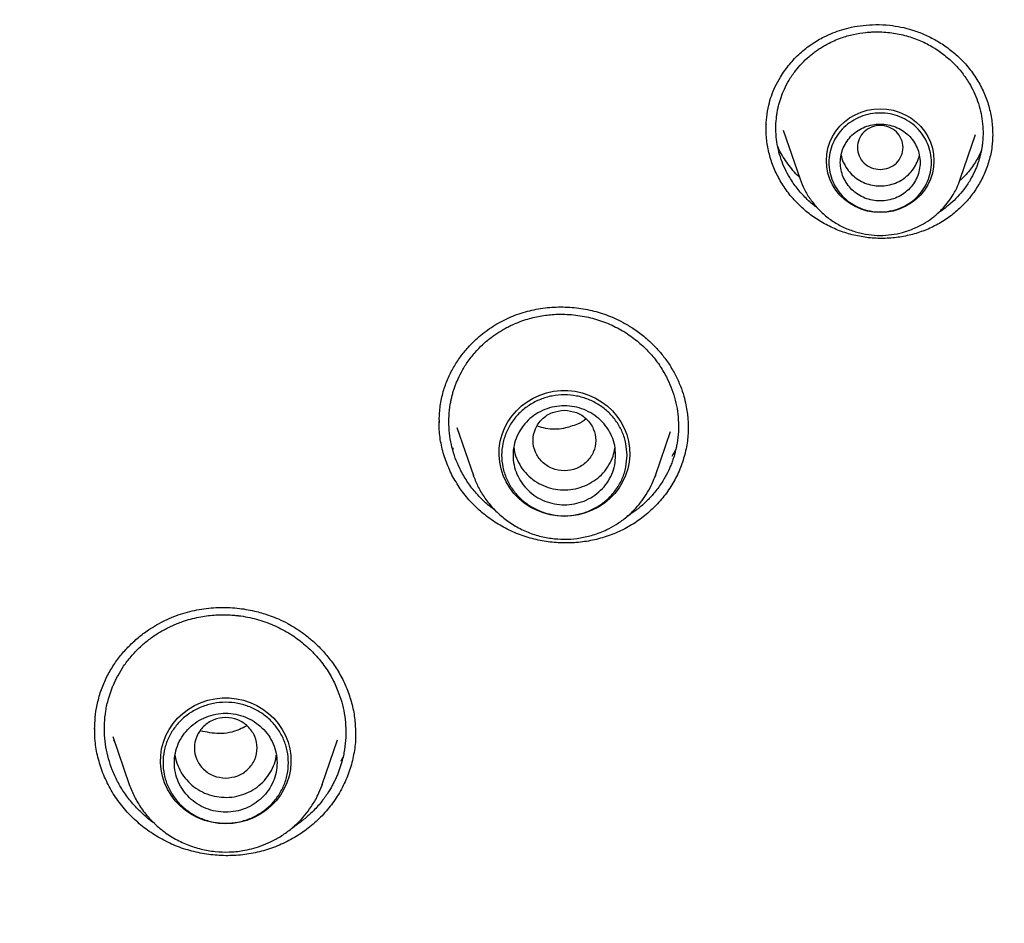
# Model space of a CAD drawing. Header units: millimetres. Extents: x 8 to 1918, y 12 to 2737.
# Tile 94 of 113: x 953 to 971, y 2337 to 2353. Entities that reach past the tile are written whole.
import ezdxf

# ---------------------------------------------------------------- set-up
doc = ezdxf.new("R2010")
doc.units = ezdxf.units.MM

msp = doc.modelspace()

# ---------------------------------------------------------------- linework, layer by layer
at = {"color": 7, "linetype": 'Continuous', "lineweight": 30}
for p, q in [((966.649, 2350.935), (966.946, 2350.073)), ((969.756, 2350.073), (970.026, 2350.855)), ((969.756, 2350.073), (969.744, 2350.039)), ((969.75, 2350.057), (969.756, 2350.073)), ((960.618, 2345.804), (960.617, 2345.852)), ((960.923, 2345.722), (961.214, 2344.879)), ((964.407, 2344.879), (964.673, 2345.649)), ((960.868, 2345.342), (960.858, 2345.361)), ((961.218, 2344.865), (961.214, 2344.879)), ((961.214, 2344.878), (961.219, 2344.865)), ((964.395, 2344.85), (964.407, 2344.878)), ((964.407, 2344.879), (964.397, 2344.85)), ((954.574, 2340.417), (954.573, 2340.443)), ((954.886, 2340.303), (955.176, 2339.461)), ((954.917, 2340.214), (954.907, 2340.235)), ((958.562, 2339.461), (958.831, 2340.242)), ((958.924, 2339.938), (958.891, 2339.865)), ((958.553, 2339.438), (958.562, 2339.461)), ((958.562, 2339.461), (958.554, 2339.438))]:
    msp.add_line(p, q, dxfattribs=at)
at = {"color": 7, "linetype": 'Continuous', "lineweight": 30, "flags": 128}
for points in [[(968.351, 2349.49), (968.238, 2349.497), (968.125, 2349.516), (968.017, 2349.549), (967.913, 2349.594), (967.815, 2349.651), (967.726, 2349.719), (967.645, 2349.796), (967.575, 2349.883), (967.516, 2349.977), (967.469, 2350.077), (967.435, 2350.182), (967.414, 2350.29), (967.408, 2350.399), (967.414, 2350.509), (967.435, 2350.617), (967.469, 2350.722), (967.516, 2350.822), (967.575, 2350.916), (967.645, 2351.002), (967.726, 2351.08), (967.815, 2351.148), (967.913, 2351.205), (968.017, 2351.25), (968.125, 2351.282), (968.238, 2351.302), (968.351, 2351.309), (968.465, 2351.302), (968.577, 2351.282), (968.686, 2351.25), (968.79, 2351.205), (968.887, 2351.148), (968.977, 2351.08), (969.058, 2351.002), (969.128, 2350.916), (969.187, 2350.822), (969.234, 2350.722), (969.268, 2350.617), (969.288, 2350.509), (969.295, 2350.399), (969.288, 2350.29), (969.268, 2350.182), (969.234, 2350.077), (969.187, 2349.977), (969.128, 2349.883), (969.058, 2349.796), (968.977, 2349.719), (968.887, 2349.651), (968.79, 2349.594), (968.686, 2349.549), (968.577, 2349.516), (968.465, 2349.497), (968.351, 2349.49)], [(962.81, 2344.162), (962.684, 2344.169), (962.56, 2344.189), (962.438, 2344.222), (962.321, 2344.268), (962.21, 2344.326), (962.107, 2344.395), (962.012, 2344.475), (961.926, 2344.564), (961.851, 2344.662), (961.788, 2344.768), (961.738, 2344.879), (961.7, 2344.995), (961.676, 2345.114), (961.665, 2345.236), (961.669, 2345.357), (961.686, 2345.478), (961.717, 2345.596), (961.761, 2345.709), (961.818, 2345.818), (961.887, 2345.92), (961.968, 2346.014), (962.058, 2346.098), (962.158, 2346.173), (962.265, 2346.237), (962.379, 2346.289), (962.499, 2346.328), (962.622, 2346.355), (962.747, 2346.368), (962.873, 2346.368), (962.999, 2346.355), (963.122, 2346.328), (963.241, 2346.289), (963.356, 2346.237), (963.463, 2346.173), (963.563, 2346.098), (963.653, 2346.014), (963.733, 2345.92), (963.802, 2345.818), (963.859, 2345.709), (963.904, 2345.596), (963.935, 2345.478), (963.952, 2345.357), (963.956, 2345.236), (963.945, 2345.114), (963.921, 2344.995), (963.883, 2344.879), (963.833, 2344.768), (963.769, 2344.662), (963.695, 2344.564), (963.609, 2344.475), (963.514, 2344.395), (963.41, 2344.326), (963.299, 2344.268), (963.182, 2344.222), (963.061, 2344.189), (962.936, 2344.169), (962.81, 2344.162)], [(956.869, 2338.771), (956.743, 2338.778), (956.619, 2338.798), (956.497, 2338.831), (956.38, 2338.877), (956.269, 2338.935), (956.166, 2339.004), (956.07, 2339.084), (955.985, 2339.174), (955.91, 2339.272), (955.847, 2339.377), (955.796, 2339.488), (955.759, 2339.604), (955.734, 2339.724), (955.724, 2339.845), (955.728, 2339.966), (955.745, 2340.087), (955.776, 2340.205), (955.82, 2340.319), (955.877, 2340.427), (955.946, 2340.529), (956.026, 2340.623), (956.117, 2340.708), (956.216, 2340.782), (956.324, 2340.846), (956.438, 2340.898), (956.557, 2340.938), (956.681, 2340.964), (956.806, 2340.978), (956.932, 2340.978), (957.058, 2340.964), (957.181, 2340.938), (957.3, 2340.898), (957.414, 2340.846), (957.522, 2340.782), (957.622, 2340.708), (957.712, 2340.623), (957.792, 2340.529), (957.861, 2340.427), (957.918, 2340.319), (957.963, 2340.205), (957.994, 2340.087), (958.011, 2339.966), (958.014, 2339.845), (958.004, 2339.724), (957.98, 2339.604), (957.942, 2339.488), (957.891, 2339.377), (957.828, 2339.272), (957.753, 2339.174), (957.668, 2339.084), (957.573, 2339.004), (957.469, 2338.935), (957.358, 2338.877), (957.241, 2338.831), (957.12, 2338.798), (956.995, 2338.778), (956.869, 2338.771)]]:
    msp.add_lwpolyline(points, dxfattribs=at)
at = {"color": 7, "linetype": 'Continuous', "lineweight": 30}
msp.add_arc((968.269, 2350.529), 1.399, 199.1685, 207.5956, dxfattribs=at)
for points, knots in [([(987.826, 2339.661), (987.821, 2339.727), (987.811, 2339.874), (987.794, 2340.117), (987.771, 2340.407), (987.742, 2340.745), (987.707, 2341.127), (987.664, 2341.552), (987.614, 2342.018), (987.556, 2342.506), (987.484, 2343.061), (987.4, 2343.657), (987.303, 2344.284), (987.205, 2344.872), (987.108, 2345.419), (987.012, 2345.927), (986.919, 2346.395), (986.83, 2346.824), (986.747, 2347.213), (986.669, 2347.565), (986.572, 2347.998), (986.443, 2348.54), (986.283, 2349.174), (986.116, 2349.805), (985.942, 2350.426), (985.751, 2351.077), (985.541, 2351.755), (985.312, 2352.461), (985.063, 2353.19), (984.725, 2354.134), (984.288, 2355.274), (983.741, 2356.591), (983.147, 2357.916), (982.504, 2359.247), (981.809, 2360.584), (981.079, 2361.894), (980.313, 2363.181), (979.508, 2364.447), (978.668, 2365.691), (977.762, 2366.952), (976.787, 2368.227), (975.74, 2369.51), (974.652, 2370.761), (973.524, 2371.979), (972.393, 2373.126), (971.263, 2374.206), (970.14, 2375.221), (968.987, 2376.204), (967.806, 2377.156), (966.598, 2378.075), (965.364, 2378.961), (964.062, 2379.842), (962.691, 2380.712), (961.248, 2381.565), (959.779, 2382.376), (958.284, 2383.141), (956.792, 2383.849), (955.306, 2384.501), (953.833, 2385.098), (952.353, 2385.649), (950.874, 2386.152), (949.399, 2386.609), (948.261, 2386.928), (947.463, 2387.135), (946.997, 2387.253), (946.511, 2387.37), (945.993, 2387.491), (945.437, 2387.615), (944.804, 2387.748), (944.09, 2387.89), (943.288, 2388.038), (942.433, 2388.182), (941.59, 2388.311), (940.765, 2388.424), (939.965, 2388.522), (939.131, 2388.613), (938.262, 2388.693), (937.365, 2388.762), (936.44, 2388.819), (935.487, 2388.86), (934.501, 2388.888), (933.833, 2388.891), (933.494, 2388.893)], [0, 0, 0, 0, 0.002399, 0.005393, 0.008987, 0.013183, 0.017982, 0.023285, 0.02917, 0.03552, 0.041718, 0.050158, 0.058109, 0.065572, 0.072547, 0.079035, 0.085035, 0.090548, 0.095575, 0.100116, 0.104219, 0.112485, 0.121337, 0.129095, 0.137252, 0.14581, 0.154769, 0.164127, 0.173886, 0.183862, 0.201996, 0.21992, 0.237635, 0.256722, 0.275564, 0.294323, 0.313082, 0.33184, 0.350598, 0.369356, 0.389989, 0.410621, 0.431254, 0.451885, 0.472516, 0.491271, 0.510025, 0.528779, 0.547533, 0.566286, 0.585039, 0.603792, 0.624421, 0.645049, 0.665676, 0.686302, 0.706928, 0.726459, 0.745985, 0.765345, 0.784465, 0.803347, 0.821991, 0.827789, 0.833566, 0.839611, 0.84611, 0.853065, 0.860475, 0.869792, 0.879741, 0.890321, 0.901534, 0.910959, 0.920789, 0.931022, 0.941661, 0.952703, 0.963942, 0.975571, 0.987591, 1, 1, 1, 1]), ([(882.878, 2342.616), (882.928, 2342.817), (883.039, 2343.269), (883.225, 2343.968), (883.436, 2344.713), (883.658, 2345.456), (883.893, 2346.195), (884.139, 2346.931), (884.397, 2347.662), (884.667, 2348.39), (884.949, 2349.114), (885.242, 2349.834), (885.546, 2350.549), (885.862, 2351.259), (886.189, 2351.965), (886.528, 2352.665), (886.877, 2353.361), (887.238, 2354.051), (887.61, 2354.736), (887.993, 2355.415), (888.386, 2356.089), (888.79, 2356.756), (889.205, 2357.418), (889.631, 2358.073), (890.067, 2358.722), (890.513, 2359.364), (890.969, 2360), (891.436, 2360.628), (891.913, 2361.25), (892.399, 2361.865), (892.895, 2362.472), (893.401, 2363.072), (893.917, 2363.664), (894.442, 2364.248), (894.976, 2364.825), (895.519, 2365.393), (896.072, 2365.954), (896.633, 2366.506), (897.203, 2367.05), (897.782, 2367.585), (898.369, 2368.111), (898.965, 2368.629), (899.569, 2369.138), (900.181, 2369.637), (900.8, 2370.128), (901.428, 2370.609), (902.063, 2371.081), (902.706, 2371.544), (903.356, 2371.997), (904.013, 2372.44), (904.677, 2372.873), (905.349, 2373.296), (906.026, 2373.71), (906.711, 2374.113), (907.401, 2374.506), (908.098, 2374.889), (908.801, 2375.261), (909.51, 2375.623), (910.225, 2375.974), (910.945, 2376.315), (911.67, 2376.644), (912.401, 2376.963), (913.137, 2377.271), (913.877, 2377.568), (914.622, 2377.855), (915.372, 2378.129), (916.126, 2378.393), (916.884, 2378.646), (917.646, 2378.887), (918.412, 2379.117), (919.182, 2379.335), (919.954, 2379.542), (920.731, 2379.738), (921.51, 2379.922), (922.292, 2380.094), (923.076, 2380.255), (923.863, 2380.404), (924.653, 2380.541), (925.444, 2380.667), (926.238, 2380.78), (927.033, 2380.882), (927.83, 2380.973), (928.628, 2381.051), (929.427, 2381.117), (930.227, 2381.172), (931.028, 2381.214), (931.829, 2381.245), (932.631, 2381.264), (933.433, 2381.271), (934.236, 2381.266), (935.038, 2381.249), (935.839, 2381.22), (936.64, 2381.179), (937.441, 2381.126), (938.24, 2381.062), (939.038, 2380.985), (939.835, 2380.897), (940.63, 2380.797), (941.424, 2380.685), (942.216, 2380.561), (943.006, 2380.425), (943.793, 2380.278), (944.578, 2380.119), (945.361, 2379.948), (946.14, 2379.766), (946.917, 2379.573), (947.69, 2379.367), (948.46, 2379.151), (949.226, 2378.922), (949.989, 2378.683), (950.748, 2378.432), (951.502, 2378.17), (952.253, 2377.897), (952.999, 2377.612), (953.74, 2377.317), (954.476, 2377.01), (955.208, 2376.693), (955.934, 2376.365), (956.655, 2376.026), (957.37, 2375.676), (958.08, 2375.316), (958.784, 2374.945), (959.482, 2374.564), (960.173, 2374.173), (960.859, 2373.771), (961.537, 2373.359), (962.209, 2372.937), (962.875, 2372.506), (963.533, 2372.064), (964.184, 2371.613), (964.828, 2371.152), (965.464, 2370.681), (966.093, 2370.201), (966.714, 2369.712), (967.327, 2369.214), (967.932, 2368.706), (968.529, 2368.19), (969.118, 2367.665), (969.698, 2367.131), (970.269, 2366.588), (970.832, 2366.037), (971.385, 2365.478), (971.93, 2364.911), (972.466, 2364.336), (972.992, 2363.752), (973.509, 2363.161), (974.016, 2362.563), (974.514, 2361.957), (975.002, 2361.343), (975.48, 2360.723), (975.948, 2360.095), (976.406, 2359.461), (976.854, 2358.819), (977.292, 2358.172), (977.719, 2357.517), (978.135, 2356.857), (978.541, 2356.19), (978.936, 2355.518), (979.321, 2354.839), (979.694, 2354.155), (980.056, 2353.466), (980.408, 2352.771), (980.748, 2352.071), (981.077, 2351.366), (981.394, 2350.656), (981.701, 2349.942), (981.995, 2349.223), (982.279, 2348.5), (982.55, 2347.773), (982.81, 2347.042), (983.058, 2346.307), (983.294, 2345.568), (983.519, 2344.826), (983.732, 2344.081), (983.932, 2343.332), (984.088, 2342.718), (984.172, 2342.353), (984.199, 2342.239)], [0, 0, 0, 0, 0.004598, 0.010338, 0.016078, 0.021817, 0.027557, 0.033297, 0.039036, 0.044776, 0.050516, 0.056255, 0.061995, 0.067734, 0.073474, 0.079213, 0.084953, 0.090692, 0.096432, 0.102171, 0.10791, 0.11365, 0.119389, 0.125128, 0.130868, 0.136607, 0.142346, 0.148085, 0.153824, 0.159563, 0.165302, 0.171041, 0.17678, 0.182519, 0.188258, 0.193997, 0.199736, 0.205475, 0.211214, 0.216953, 0.222692, 0.22843, 0.234169, 0.239908, 0.245647, 0.251385, 0.257124, 0.262862, 0.268601, 0.27434, 0.280078, 0.285817, 0.291555, 0.297294, 0.303032, 0.30877, 0.314509, 0.320247, 0.325986, 0.331724, 0.337462, 0.3432, 0.348939, 0.354677, 0.360415, 0.366154, 0.371892, 0.37763, 0.383368, 0.389106, 0.394844, 0.400583, 0.406321, 0.412059, 0.417797, 0.423535, 0.429273, 0.435011, 0.440749, 0.446487, 0.452225, 0.457964, 0.463702, 0.46944, 0.475178, 0.480916, 0.486654, 0.492392, 0.49813, 0.503868, 0.509606, 0.515344, 0.521082, 0.52682, 0.532558, 0.538296, 0.544034, 0.549772, 0.55551, 0.561248, 0.566986, 0.572724, 0.578462, 0.584201, 0.589939, 0.595677, 0.601415, 0.607153, 0.612891, 0.618629, 0.624367, 0.630105, 0.635844, 0.641582, 0.64732, 0.653058, 0.658797, 0.664535, 0.670273, 0.676011, 0.68175, 0.687488, 0.693226, 0.698965, 0.704703, 0.710441, 0.71618, 0.721918, 0.727657, 0.733395, 0.739134, 0.744872, 0.750611, 0.75635, 0.762088, 0.767827, 0.773565, 0.779304, 0.785043, 0.790782, 0.79652, 0.802259, 0.807998, 0.813737, 0.819476, 0.825215, 0.830954, 0.836693, 0.842432, 0.848171, 0.85391, 0.859649, 0.865388, 0.871127, 0.876866, 0.882606, 0.888345, 0.894084, 0.899823, 0.905563, 0.911302, 0.917041, 0.922781, 0.92852, 0.93426, 0.939999, 0.945739, 0.951478, 0.957218, 0.962957, 0.968697, 0.974436, 0.980176, 0.985916, 0.991655, 0.997395, 1, 1, 1, 1]), ([(981.571, 2313.745), (981.6, 2313.815), (981.767, 2314.221), (982.06, 2314.997), (982.458, 2316.103), (982.853, 2317.305), (983.154, 2318.309), (983.366, 2319.069), (983.481, 2319.5), (983.575, 2319.866), (983.655, 2320.182), (983.732, 2320.498), (983.9, 2321.208), (984.129, 2322.26), (984.389, 2323.661), (984.632, 2325.216), (984.846, 2326.979), (985.003, 2328.953), (985.078, 2330.931), (985.071, 2332.9), (984.999, 2334.495), (984.926, 2335.473), (984.894, 2335.848), (984.882, 2335.983), (984.87, 2336.117), (984.859, 2336.232), (984.844, 2336.394), (984.82, 2336.628), (984.783, 2336.977), (984.735, 2337.399), (984.672, 2337.909), (984.59, 2338.51), (984.485, 2339.207), (984.356, 2339.986), (984.198, 2340.846), (984.007, 2341.787), (983.805, 2342.684), (983.6, 2343.523), (983.407, 2344.258), (983.213, 2344.957), (983.023, 2345.601), (982.838, 2346.203), (982.651, 2346.783), (982.419, 2347.473), (982.142, 2348.257), (981.817, 2349.12), (981.498, 2349.92), (981.201, 2350.631), (980.928, 2351.26), (980.735, 2351.688), (980.609, 2351.961), (980.547, 2352.095), (980.486, 2352.225), (980.426, 2352.352), (980.367, 2352.476), (980.035, 2353.169), (979.402, 2354.419), (978.408, 2356.197), (977.339, 2357.935), (976.198, 2359.629), (974.987, 2361.277), (973.708, 2362.877), (972.503, 2364.265), (971.574, 2365.263), (971.097, 2365.755), (970.947, 2365.908), (970.941, 2365.914), (970.938, 2365.917), (970.931, 2365.924), (970.917, 2365.939), (970.862, 2365.994), (970.747, 2366.11), (970.553, 2366.305), (970.374, 2366.482), (970.26, 2366.593), (970.235, 2366.618)], [0, 0, 0, 0, 0.003988, 0.022926, 0.043433, 0.065512, 0.089161, 0.098393, 0.106844, 0.11254, 0.118236, 0.123932, 0.129628, 0.156479, 0.180453, 0.204427, 0.239099, 0.273769, 0.308439, 0.343111, 0.377282, 0.392317, 0.39468, 0.397043, 0.399406, 0.401768, 0.403096, 0.407975, 0.414131, 0.421564, 0.430275, 0.441116, 0.453447, 0.467267, 0.482577, 0.499377, 0.517666, 0.530823, 0.544655, 0.557505, 0.568855, 0.579852, 0.590498, 0.600791, 0.617957, 0.634044, 0.649053, 0.662984, 0.674352, 0.684884, 0.687504, 0.690067, 0.692573, 0.695022, 0.697413, 0.699747, 0.735127, 0.770507, 0.805887, 0.841267, 0.876646, 0.912025, 0.947403, 0.971758, 0.982474, 0.982791, 0.982831, 0.982899, 0.983033, 0.983315, 0.983956, 0.98703, 0.991768, 0.998169, 1, 1, 1, 1]), ([(966.35, 2350.978), (966.352, 2351.038), (966.356, 2351.17), (966.389, 2351.357), (966.441, 2351.537), (966.509, 2351.701), (966.611, 2351.89), (966.753, 2352.089), (966.94, 2352.284), (967.145, 2352.447), (967.341, 2352.562), (967.519, 2352.641), (967.68, 2352.697), (967.856, 2352.743), (968.056, 2352.775), (968.28, 2352.789), (968.503, 2352.778), (968.718, 2352.745), (968.922, 2352.692), (969.13, 2352.614), (969.338, 2352.51), (969.542, 2352.377), (969.736, 2352.214), (969.918, 2352.021), (970.017, 2351.872), (970.067, 2351.795)], [0, 0, 0, 0, 0.038697, 0.083822, 0.117526, 0.15435, 0.19241, 0.248195, 0.302256, 0.354426, 0.404651, 0.437171, 0.469238, 0.504304, 0.543417, 0.586557, 0.633696, 0.671683, 0.711938, 0.754336, 0.798885, 0.845642, 0.89467, 0.946065, 1, 1, 1, 1]), ([(966.764, 2350.102), (966.736, 2350.153), (966.678, 2350.256), (966.611, 2350.421), (966.561, 2350.594), (966.529, 2350.773), (966.517, 2350.956), (966.524, 2351.104), (966.538, 2351.215), (966.551, 2351.289), (966.568, 2351.363), (966.588, 2351.436), (966.619, 2351.534), (966.671, 2351.662), (966.754, 2351.82), (966.857, 2351.969), (966.975, 2352.107), (967.076, 2352.204), (967.161, 2352.273), (967.223, 2352.32), (967.288, 2352.364), (967.357, 2352.407), (967.48, 2352.475), (967.653, 2352.551), (967.879, 2352.617), (968.055, 2352.645), (968.168, 2352.654), (968.213, 2352.656), (968.231, 2352.657), (968.239, 2352.657), (968.243, 2352.657), (968.244, 2352.657), (968.245, 2352.657), (968.245, 2352.657), (968.245, 2352.657), (968.337, 2352.66), (968.518, 2352.652), (968.782, 2352.602), (969.029, 2352.519), (969.257, 2352.407), (969.46, 2352.27), (969.638, 2352.114), (969.791, 2351.944), (969.872, 2351.82), (969.912, 2351.759)], [0, 0, 0, 0, 0.0317056, 0.0639048, 0.0965978, 0.1297845, 0.1634643, 0.1976367, 0.211449, 0.2253401, 0.2393098, 0.253358, 0.2674847, 0.2964416, 0.3293392, 0.3661669, 0.3963679, 0.4287688, 0.442349, 0.4562802, 0.4705619, 0.4851937, 0.5001753, 0.5461114, 0.5865259, 0.6252489, 0.6401099, 0.6462266, 0.6488362, 0.6499687, 0.6504639, 0.6506811, 0.6507766, 0.6508186, 0.6508371, 0.6508516, 0.6989617, 0.7457701, 0.7912899, 0.8355336, 0.878514, 0.9202435, 0.9607347, 1, 1, 1, 1]), ([(969.912, 2351.759), (969.94, 2351.708), (969.998, 2351.605), (970.064, 2351.441), (970.114, 2351.269), (970.146, 2351.091), (970.159, 2350.908), (970.152, 2350.764), (970.14, 2350.661), (970.13, 2350.599), (970.117, 2350.537), (970.102, 2350.475), (970.085, 2350.413), (970.056, 2350.325), (970.008, 2350.204), (969.927, 2350.049), (969.826, 2349.9), (969.709, 2349.761), (969.607, 2349.663), (969.521, 2349.592), (969.458, 2349.544), (969.405, 2349.507), (969.372, 2349.487), (969.363, 2349.481)], [0, 0, 0, 0, 0.066098, 0.133342, 0.201742, 0.271313, 0.342066, 0.414014, 0.438276, 0.462672, 0.487204, 0.511871, 0.536675, 0.561616, 0.620104, 0.687771, 0.764639, 0.828361, 0.897288, 0.926332, 0.956212, 0.98693, 1, 1, 1, 1]), ([(970.067, 2351.795), (970.107, 2351.72), (970.189, 2351.569), (970.268, 2351.327), (970.319, 2351.079), (970.324, 2350.912), (970.326, 2350.829)], [0, 0, 0, 0, 0.249776, 0.49993, 0.750208, 1, 1, 1, 1]), ([(966.35, 2350.956), (966.35, 2350.956), (966.348, 2350.984), (966.351, 2351.011), (966.355, 2351.038)], [0, 0, 0, 0, 0.020835, 1, 1, 1, 1]), ([(966.614, 2350.018), (966.573, 2350.093), (966.491, 2350.242), (966.41, 2350.481), (966.357, 2350.726), (966.351, 2350.891), (966.348, 2350.973)], [0, 0, 0, 0, 0.251995, 0.502249, 0.75155, 1, 1, 1, 1]), ([(968.351, 2350.245), (968.299, 2350.251), (968.195, 2350.263), (968.061, 2350.351), (967.973, 2350.479), (967.941, 2350.63), (967.973, 2350.781), (968.061, 2350.91), (968.195, 2350.995), (968.351, 2351.026), (968.508, 2350.995), (968.642, 2350.91), (968.73, 2350.781), (968.762, 2350.63), (968.73, 2350.479), (968.642, 2350.351), (968.508, 2350.263), (968.404, 2350.251), (968.351, 2350.245)], [0, 0, 0, 0, 0.0625, 0.125, 0.1875, 0.25, 0.3125, 0.375, 0.4375, 0.5, 0.5625, 0.625, 0.6875, 0.75, 0.8125, 0.875, 0.9375, 1, 1, 1, 1]), ([(970.326, 2350.85), (970.323, 2350.78), (970.316, 2350.627), (970.265, 2350.396), (970.181, 2350.163), (970.065, 2349.943), (969.92, 2349.741), (969.748, 2349.558), (969.553, 2349.398), (969.337, 2349.264), (969.104, 2349.16), (968.858, 2349.086), (968.603, 2349.042), (968.343, 2349.031), (968.082, 2349.051), (967.825, 2349.104), (967.576, 2349.189), (967.342, 2349.304), (967.125, 2349.446), (966.929, 2349.614), (966.754, 2349.804), (966.661, 2349.946), (966.614, 2350.018)], [0, 0, 0, 0, 0.0427787, 0.0931611, 0.14358, 0.1939039, 0.2441959, 0.2944759, 0.3447593, 0.3950959, 0.4454045, 0.4956225, 0.5458414, 0.5961301, 0.6465686, 0.6972818, 0.7479702, 0.7983507, 0.8485934, 0.898844, 0.9492521, 1, 1, 1, 1]), ([(966.934, 2350.108), (966.93, 2350.112), (966.851, 2350.18), (966.731, 2350.342), (966.607, 2350.521), (966.563, 2350.629), (966.555, 2350.65)], [0, 0, 0, 0, 0.021728, 0.45666, 0.89723, 1, 1, 1, 1]), ([(967.665, 2350.499), (967.665, 2350.499), (967.669, 2350.455), (967.702, 2350.37), (967.765, 2350.253), (967.853, 2350.15), (967.96, 2350.066), (968.082, 2350.003), (968.214, 2349.964), (968.351, 2349.951), (968.489, 2349.964), (968.621, 2350.003), (968.743, 2350.066), (968.849, 2350.15), (968.938, 2350.253), (969, 2350.37), (969.033, 2350.455), (969.038, 2350.499), (969.038, 2350.499)], [0, 0, 0, 0, 0.000101, 0.071515, 0.142929, 0.214343, 0.285757, 0.357172, 0.428586, 0.5, 0.571414, 0.642828, 0.714243, 0.785657, 0.857071, 0.928485, 0.999899, 1, 1, 1, 1]), ([(970.124, 2350.573), (970.115, 2350.551), (970.075, 2350.454), (969.973, 2350.3), (969.857, 2350.148), (969.776, 2350.075), (969.754, 2350.054)], [0, 0, 0, 0, 0.113672, 0.497884, 0.862804, 1, 1, 1, 1]), ([(967.247, 2349.574), (967.244, 2349.576), (967.171, 2349.623), (967.05, 2349.736), (966.889, 2349.909), (966.805, 2350.038), (966.764, 2350.102)], [0, 0, 0, 0, 0.0172289, 0.3546764, 0.6822675, 1, 1, 1, 1]), ([(966.946, 2350.073), (966.97, 2350.012), (967.018, 2349.889), (967.124, 2349.717), (967.256, 2349.556), (967.413, 2349.41), (967.592, 2349.287), (967.787, 2349.192), (967.99, 2349.127), (968.195, 2349.092), (968.399, 2349.085), (968.599, 2349.105), (968.803, 2349.152), (968.987, 2349.224), (969.153, 2349.314), (969.296, 2349.416), (969.423, 2349.53), (969.53, 2349.653), (969.619, 2349.779), (969.695, 2349.914), (969.732, 2350.01), (969.75, 2350.057)], [0, 0, 0, 0, 0.053249, 0.10836, 0.16547, 0.224763, 0.28543, 0.344905, 0.403063, 0.459921, 0.515494, 0.569797, 0.625036, 0.686811, 0.73187, 0.780059, 0.831413, 0.872036, 0.914462, 0.958695, 1, 1, 1, 1]), ([(960.615, 2345.852), (960.619, 2345.935), (960.627, 2346.102), (960.679, 2346.344), (960.759, 2346.57), (960.862, 2346.774), (960.982, 2346.958), (961.139, 2347.151), (961.339, 2347.343), (961.59, 2347.524), (961.866, 2347.665), (962.162, 2347.765), (962.471, 2347.824), (962.787, 2347.841), (963.101, 2347.815), (963.355, 2347.76), (963.548, 2347.696), (963.694, 2347.636), (963.851, 2347.559), (964.024, 2347.456), (964.213, 2347.317), (964.384, 2347.161), (964.531, 2346.994), (964.656, 2346.826), (964.725, 2346.701), (964.761, 2346.636)], [0, 0, 0, 0, 0.046213, 0.09318, 0.136252, 0.176853, 0.216372, 0.254744, 0.310039, 0.36437, 0.418456, 0.472574, 0.526854, 0.581236, 0.635285, 0.688232, 0.714313, 0.74009, 0.769244, 0.803995, 0.844358, 0.890377, 0.924262, 0.96077, 1, 1, 1, 1]), ([(960.995, 2344.961), (960.967, 2345.02), (960.91, 2345.138), (960.848, 2345.326), (960.805, 2345.521), (960.783, 2345.721), (960.783, 2345.925), (960.801, 2346.084), (960.822, 2346.197), (960.838, 2346.265), (960.856, 2346.333), (960.877, 2346.4), (960.9, 2346.466), (960.94, 2346.565), (961.004, 2346.699), (961.109, 2346.87), (961.234, 2347.03), (961.374, 2347.175), (961.493, 2347.275), (961.592, 2347.347), (961.663, 2347.394), (961.739, 2347.44), (961.818, 2347.482), (961.958, 2347.55), (962.156, 2347.624), (962.412, 2347.683), (962.609, 2347.704), (962.735, 2347.707), (962.785, 2347.706), (962.805, 2347.706), (962.814, 2347.706), (962.818, 2347.706), (962.82, 2347.706), (962.821, 2347.706), (962.821, 2347.706), (962.821, 2347.706), (962.923, 2347.702), (963.123, 2347.682), (963.411, 2347.611), (963.679, 2347.503), (963.923, 2347.365), (964.138, 2347.201), (964.324, 2347.018), (964.481, 2346.82), (964.561, 2346.677), (964.601, 2346.607)], [0, 0, 0, 0, 0.031787, 0.064055, 0.096806, 0.130037, 0.163749, 0.19794, 0.209448, 0.22101, 0.232624, 0.244292, 0.256013, 0.267786, 0.296982, 0.330001, 0.366834, 0.396964, 0.429231, 0.44274, 0.456591, 0.470782, 0.485314, 0.500186, 0.546089, 0.586526, 0.625337, 0.640256, 0.646403, 0.649026, 0.650164, 0.650662, 0.650881, 0.650977, 0.651019, 0.651038, 0.651052, 0.699102, 0.745866, 0.791355, 0.835578, 0.878544, 0.920264, 0.960746, 1, 1, 1, 1]), ([(964.601, 2346.607), (964.629, 2346.549), (964.685, 2346.431), (964.747, 2346.245), (964.79, 2346.052), (964.813, 2345.852), (964.814, 2345.648), (964.795, 2345.483), (964.772, 2345.361), (964.752, 2345.279), (964.729, 2345.197), (964.701, 2345.116), (964.66, 2345.012), (964.596, 2344.877), (964.496, 2344.711), (964.374, 2344.552), (964.234, 2344.405), (964.114, 2344.302), (964.014, 2344.228), (963.955, 2344.188), (963.919, 2344.167), (963.908, 2344.16)], [0, 0, 0, 0, 0.068245, 0.137695, 0.208361, 0.280252, 0.353378, 0.427749, 0.457861, 0.488174, 0.51869, 0.549409, 0.580331, 0.640137, 0.709603, 0.788747, 0.854487, 0.925696, 0.955726, 0.986635, 1, 1, 1, 1]), ([(964.761, 2346.636), (964.791, 2346.573), (964.848, 2346.454), (964.905, 2346.279), (964.943, 2346.124), (964.965, 2345.991), (964.977, 2345.881), (964.982, 2345.795), (964.983, 2345.732), (964.983, 2345.7), (964.983, 2345.688)], [0, 0, 0, 0, 0.208195, 0.392873, 0.553845, 0.690933, 0.804041, 0.893167, 0.958405, 1, 1, 1, 1]), ([(962.81, 2346.023), (962.739, 2346.015), (962.595, 2345.998), (962.411, 2345.877), (962.29, 2345.701), (962.246, 2345.493), (962.29, 2345.285), (962.411, 2345.108), (962.595, 2344.991), (962.81, 2344.949), (963.026, 2344.991), (963.21, 2345.108), (963.331, 2345.285), (963.375, 2345.493), (963.331, 2345.701), (963.21, 2345.877), (963.026, 2345.998), (962.882, 2346.015), (962.81, 2346.023)], [0, 0, 0, 0, 0.0625, 0.125, 0.1875, 0.25, 0.3125, 0.375, 0.4375, 0.5, 0.5625, 0.625, 0.6875, 0.75, 0.8125, 0.875, 0.9375, 1, 1, 1, 1]), ([(960.839, 2344.887), (960.8, 2344.971), (960.72, 2345.14), (960.649, 2345.408), (960.612, 2345.637), (960.615, 2345.776), (960.615, 2345.823)], [0, 0, 0, 0, 0.285593, 0.569291, 0.851946, 1, 1, 1, 1]), ([(963.193, 2345.872), (963.192, 2345.871), (963.151, 2345.829), (963.015, 2345.768), (962.784, 2345.688), (962.534, 2345.68), (962.386, 2345.73), (962.337, 2345.746)], [0, 0, 0, 0, 0.004101, 0.202311, 0.484896, 0.83151, 1, 1, 1, 1]), ([(964.98, 2345.745), (964.981, 2345.701), (964.984, 2345.567), (964.95, 2345.344), (964.878, 2345.08), (964.768, 2344.829), (964.625, 2344.594), (964.451, 2344.38), (964.25, 2344.19), (964.024, 2344.026), (963.777, 2343.892), (963.513, 2343.791), (963.238, 2343.724), (962.954, 2343.692), (962.668, 2343.695), (962.383, 2343.734), (962.104, 2343.808), (961.837, 2343.917), (961.588, 2344.058), (961.359, 2344.227), (961.156, 2344.424), (960.978, 2344.643), (960.885, 2344.805), (960.839, 2344.887)], [0, 0, 0, 0, 0.02316, 0.071865, 0.120702, 0.169579, 0.218377, 0.267153, 0.315917, 0.364679, 0.413482, 0.462257, 0.510955, 0.559659, 0.608433, 0.657347, 0.706516, 0.755657, 0.804502, 0.853217, 0.901939, 0.950809, 1, 1, 1, 1]), ([(961.924, 2345.367), (961.929, 2345.333), (961.941, 2345.242), (961.98, 2345.158), (962.005, 2345.106)], [0, 0, 0, 0, 0.377479, 1, 1, 1, 1]), ([(962.005, 2345.106), (962.034, 2345.057), (962.092, 2344.958), (962.216, 2344.835), (962.36, 2344.735), (962.523, 2344.665), (962.696, 2344.627), (962.873, 2344.622), (963.048, 2344.651), (963.214, 2344.712), (963.365, 2344.803), (963.494, 2344.92), (963.596, 2345.06), (963.668, 2345.208), (963.688, 2345.311), (963.697, 2345.359)], [0, 0, 0, 0, 0.077787, 0.155574, 0.233361, 0.311148, 0.388934, 0.466721, 0.544508, 0.622295, 0.700082, 0.777869, 0.855656, 0.933443, 1, 1, 1, 1]), ([(964.77, 2345.355), (964.77, 2345.354), (964.75, 2345.306), (964.723, 2345.26), (964.696, 2345.213)], [0, 0, 0, 0, 0.001589, 1, 1, 1, 1]), ([(961.609, 2344.259), (961.555, 2344.298), (961.432, 2344.388), (961.267, 2344.557), (961.113, 2344.751), (961.034, 2344.892), (960.995, 2344.961)], [0, 0, 0, 0, 0.209651, 0.481527, 0.744979, 1, 1, 1, 1]), ([(961.219, 2344.865), (961.245, 2344.801), (961.298, 2344.666), (961.415, 2344.476), (961.564, 2344.292), (961.744, 2344.126), (961.947, 2343.987), (962.169, 2343.879), (962.4, 2343.805), (962.633, 2343.765), (962.865, 2343.757), (963.093, 2343.779), (963.325, 2343.834), (963.535, 2343.915), (963.723, 2344.018), (963.886, 2344.133), (964.029, 2344.263), (964.151, 2344.403), (964.251, 2344.546), (964.336, 2344.695), (964.376, 2344.801), (964.395, 2344.85)], [0, 0, 0, 0, 0.049903, 0.105326, 0.162849, 0.222617, 0.283736, 0.34364, 0.402217, 0.459481, 0.515444, 0.57012, 0.625726, 0.68791, 0.733256, 0.781737, 0.833381, 0.874218, 0.916856, 0.961295, 1, 1, 1, 1]), ([(954.57, 2340.431), (954.572, 2340.498), (954.576, 2340.639), (954.61, 2340.863), (954.674, 2341.097), (954.767, 2341.324), (954.885, 2341.533), (955.02, 2341.72), (955.17, 2341.888), (955.334, 2342.039), (955.541, 2342.195), (955.798, 2342.345), (956.112, 2342.469), (956.443, 2342.545), (956.778, 2342.573), (957.103, 2342.556), (957.35, 2342.51), (957.529, 2342.461), (957.657, 2342.419), (957.801, 2342.361), (957.965, 2342.281), (958.131, 2342.182), (958.295, 2342.064), (958.453, 2341.929), (958.61, 2341.768), (958.759, 2341.579), (958.899, 2341.36), (958.97, 2341.197), (959.006, 2341.113)], [0, 0, 0, 0, 0.034471, 0.072346, 0.113439, 0.154138, 0.193247, 0.230897, 0.267105, 0.302974, 0.338833, 0.392454, 0.445816, 0.499207, 0.552653, 0.603922, 0.652094, 0.670505, 0.690912, 0.715433, 0.74401, 0.776545, 0.806691, 0.83961, 0.875332, 0.913906, 0.955414, 1, 1, 1, 1]), ([(954.878, 2339.718), (954.855, 2339.782), (954.808, 2339.912), (954.764, 2340.115), (954.74, 2340.324), (954.739, 2340.536), (954.761, 2340.751), (954.798, 2340.916), (954.833, 2341.032), (954.857, 2341.102), (954.883, 2341.171), (954.913, 2341.239), (954.945, 2341.307), (954.997, 2341.407), (955.08, 2341.543), (955.21, 2341.712), (955.359, 2341.868), (955.522, 2342.006), (955.657, 2342.099), (955.769, 2342.164), (955.848, 2342.207), (955.931, 2342.246), (956.018, 2342.283), (956.172, 2342.341), (956.387, 2342.399), (956.661, 2342.436), (956.871, 2342.439), (957.004, 2342.43), (957.056, 2342.425), (957.078, 2342.422), (957.088, 2342.421), (957.092, 2342.421), (957.094, 2342.421), (957.094, 2342.421), (957.095, 2342.42), (957.095, 2342.42), (957.201, 2342.408), (957.408, 2342.367), (957.702, 2342.264), (957.972, 2342.126), (958.211, 2341.957), (958.42, 2341.765), (958.594, 2341.555), (958.737, 2341.332), (958.806, 2341.175), (958.839, 2341.097)], [0, 0, 0, 0, 0.03189, 0.064245, 0.097065, 0.130348, 0.164096, 0.198305, 0.209815, 0.221377, 0.23299, 0.244654, 0.256369, 0.268136, 0.297672, 0.330869, 0.367721, 0.397762, 0.429852, 0.443266, 0.457007, 0.471076, 0.485472, 0.500194, 0.545995, 0.586416, 0.625305, 0.640291, 0.646472, 0.649112, 0.650258, 0.65076, 0.65098, 0.651076, 0.651119, 0.651138, 0.651152, 0.699166, 0.745906, 0.791381, 0.835597, 0.87856, 0.920278, 0.960755, 1, 1, 1, 1]), ([(958.839, 2341.097), (958.862, 2341.034), (958.909, 2340.905), (958.953, 2340.704), (958.977, 2340.497), (958.979, 2340.285), (958.957, 2340.07), (958.921, 2339.905), (958.886, 2339.787), (958.862, 2339.717), (958.836, 2339.647), (958.806, 2339.578), (958.774, 2339.51), (958.723, 2339.413), (958.644, 2339.283), (958.522, 2339.119), (958.377, 2338.964), (958.214, 2338.824), (958.103, 2338.743), (958.041, 2338.706), (958.041, 2338.706)], [0, 0, 0, 0, 0.073705, 0.148755, 0.225156, 0.302915, 0.382039, 0.462537, 0.489688, 0.516993, 0.544452, 0.572065, 0.599833, 0.627756, 0.69185, 0.766529, 0.851807, 0.922751, 0.999678, 1, 1, 1, 1]), ([(959.006, 2341.113), (959.035, 2341.028), (959.093, 2340.859), (959.139, 2340.601), (959.144, 2340.429), (959.147, 2340.346)], [0, 0, 0, 0, 0.339466, 0.67961, 1, 1, 1, 1]), ([(956.869, 2339.572), (956.797, 2339.58), (956.654, 2339.597), (956.47, 2339.718), (956.349, 2339.894), (956.304, 2340.102), (956.349, 2340.31), (956.47, 2340.487), (956.654, 2340.604), (956.869, 2340.647), (957.085, 2340.604), (957.269, 2340.487), (957.39, 2340.31), (957.434, 2340.102), (957.39, 2339.894), (957.269, 2339.718), (957.085, 2339.597), (956.941, 2339.58), (956.869, 2339.572)], [0, 0, 0, 0, 0.0625, 0.125, 0.1875, 0.25, 0.3125, 0.375, 0.4375, 0.5, 0.5625, 0.625, 0.6875, 0.75, 0.8125, 0.875, 0.9375, 1, 1, 1, 1]), ([(954.716, 2339.658), (954.684, 2339.751), (954.62, 2339.934), (954.574, 2340.198), (954.572, 2340.366), (954.571, 2340.438)], [0, 0, 0, 0, 0.364782, 0.727194, 1, 1, 1, 1]), ([(957.237, 2340.491), (957.195, 2340.467), (957.048, 2340.386), (956.763, 2340.329), (956.535, 2340.378), (956.428, 2340.401)], [0, 0, 0, 0, 0.174848, 0.610613, 1, 1, 1, 1]), ([(959.146, 2340.377), (959.147, 2340.353), (959.153, 2340.234), (959.124, 2340.021), (959.06, 2339.741), (958.954, 2339.473), (958.813, 2339.221), (958.637, 2338.99), (958.433, 2338.783), (958.202, 2338.603), (957.948, 2338.453), (957.675, 2338.337), (957.389, 2338.257), (957.093, 2338.214), (956.794, 2338.208), (956.495, 2338.239), (956.201, 2338.306), (955.918, 2338.41), (955.651, 2338.55), (955.406, 2338.721), (955.187, 2338.92), (954.996, 2339.145), (954.833, 2339.39), (954.755, 2339.569), (954.716, 2339.658)], [0, 0, 0, 0, 0.011501, 0.058428, 0.105371, 0.152439, 0.199547, 0.246587, 0.293608, 0.340617, 0.38762, 0.43466, 0.481674, 0.528616, 0.575569, 0.622589, 0.669742, 0.717135, 0.764498, 0.811577, 0.858531, 0.905492, 0.952594, 1, 1, 1, 1]), ([(955.981, 2339.961), (955.981, 2339.961), (955.985, 2339.903), (956.007, 2339.849), (956.028, 2339.795)], [0, 0, 0, 0, 0.014565, 1, 1, 1, 1]), ([(956.028, 2339.795), (956.052, 2339.743), (956.1, 2339.639), (956.21, 2339.504), (956.343, 2339.391), (956.497, 2339.306), (956.666, 2339.252), (956.842, 2339.23), (957.019, 2339.241), (957.19, 2339.286), (957.349, 2339.362), (957.49, 2339.467), (957.607, 2339.596), (957.694, 2339.744), (957.744, 2339.874), (957.753, 2339.953), (957.755, 2339.976)], [0, 0, 0, 0, 0.0745762, 0.1491525, 0.2237287, 0.298305, 0.3728812, 0.4474575, 0.5220337, 0.5966099, 0.6711862, 0.7457624, 0.8203387, 0.8949149, 0.9694912, 1, 1, 1, 1]), ([(955.624, 2338.777), (955.624, 2338.777), (955.549, 2338.823), (955.419, 2338.937), (955.239, 2339.115), (955.091, 2339.309), (954.968, 2339.509), (954.908, 2339.649), (954.878, 2339.718)], [0, 0, 0, 0, 0.0003423, 0.2138003, 0.4205055, 0.6204462, 0.8136132, 1, 1, 1, 1]), ([(955.176, 2339.461), (955.205, 2339.388), (955.263, 2339.24), (955.39, 2339.034), (955.548, 2338.839), (955.738, 2338.663), (955.954, 2338.515), (956.19, 2338.401), (956.434, 2338.323), (956.682, 2338.28), (956.928, 2338.272), (957.142, 2338.293), (957.328, 2338.332), (957.492, 2338.383), (957.663, 2338.454), (957.837, 2338.549), (958.01, 2338.671), (958.161, 2338.809), (958.29, 2338.957), (958.397, 2339.108), (958.488, 2339.269), (958.532, 2339.384), (958.553, 2339.438)], [0, 0, 0, 0, 0.053072, 0.108175, 0.165401, 0.224878, 0.285687, 0.345282, 0.403557, 0.460523, 0.516194, 0.570581, 0.606807, 0.645776, 0.687793, 0.732891, 0.7811, 0.832447, 0.873042, 0.915422, 0.959587, 1, 1, 1, 1])]:
    msp.add_open_spline(points, degree=3, knots=knots, dxfattribs=at)
for points in [[(969.251, 2350.367), (969.248, 2350.31), (969.241, 2350.197), (969.188, 2350.033), (969.105, 2349.882), (968.992, 2349.75), (968.855, 2349.641), (968.698, 2349.561), (968.528, 2349.511), (968.351, 2349.494), (968.175, 2349.511), (968.005, 2349.561), (967.848, 2349.641), (967.711, 2349.75), (967.598, 2349.882), (967.514, 2350.033), (967.463, 2350.197), (967.446, 2350.367), (967.463, 2350.537), (967.514, 2350.701), (967.598, 2350.852), (967.711, 2350.984), (967.848, 2351.093), (968.005, 2351.174), (968.175, 2351.223), (968.351, 2351.24), (968.528, 2351.223), (968.698, 2351.174), (968.855, 2351.093), (968.992, 2350.984), (969.105, 2350.852), (969.188, 2350.701), (969.241, 2350.537), (969.248, 2350.424), (969.251, 2350.367)], [(968.351, 2349.693), (968.397, 2349.695), (968.489, 2349.7), (968.621, 2349.74), (968.743, 2349.803), (968.849, 2349.887), (968.937, 2349.99), (969.002, 2350.107), (969.042, 2350.235), (969.056, 2350.367), (969.042, 2350.5), (969.002, 2350.627), (968.937, 2350.744), (968.849, 2350.847), (968.743, 2350.932), (968.621, 2350.994), (968.489, 2351.033), (968.351, 2351.046), (968.214, 2351.033), (968.082, 2350.994), (967.96, 2350.932), (967.853, 2350.847), (967.766, 2350.744), (967.7, 2350.627), (967.66, 2350.5), (967.647, 2350.367), (967.66, 2350.235), (967.7, 2350.107), (967.766, 2349.99), (967.853, 2349.887), (967.96, 2349.803), (968.082, 2349.74), (968.214, 2349.7), (968.305, 2349.695), (968.351, 2349.693)], [(963.91, 2345.233), (963.906, 2345.163), (963.898, 2345.024), (963.833, 2344.824), (963.731, 2344.64), (963.593, 2344.478), (963.425, 2344.345), (963.234, 2344.247), (963.026, 2344.186), (962.81, 2344.166), (962.594, 2344.186), (962.387, 2344.247), (962.195, 2344.345), (962.028, 2344.478), (961.89, 2344.64), (961.788, 2344.824), (961.725, 2345.024), (961.703, 2345.233), (961.725, 2345.441), (961.788, 2345.641), (961.89, 2345.825), (962.028, 2345.987), (962.195, 2346.12), (962.387, 2346.218), (962.594, 2346.279), (962.81, 2346.299), (963.026, 2346.279), (963.234, 2346.218), (963.425, 2346.12), (963.593, 2345.987), (963.731, 2345.825), (963.833, 2345.641), (963.898, 2345.441), (963.906, 2345.302), (963.91, 2345.233)], [(963.71, 2345.233), (963.707, 2345.176), (963.7, 2345.062), (963.647, 2344.898), (963.564, 2344.748), (963.451, 2344.615), (963.314, 2344.507), (963.157, 2344.426), (962.987, 2344.376), (962.81, 2344.36), (962.634, 2344.376), (962.464, 2344.426), (962.307, 2344.507), (962.17, 2344.615), (962.057, 2344.748), (961.974, 2344.898), (961.922, 2345.062), (961.905, 2345.233), (961.922, 2345.403), (961.974, 2345.567), (962.057, 2345.717), (962.17, 2345.85), (962.307, 2345.958), (962.464, 2346.039), (962.634, 2346.089), (962.81, 2346.105), (962.987, 2346.089), (963.157, 2346.039), (963.314, 2345.958), (963.451, 2345.85), (963.564, 2345.717), (963.647, 2345.567), (963.7, 2345.403), (963.707, 2345.289), (963.71, 2345.233)], [(957.969, 2339.842), (957.965, 2339.772), (957.957, 2339.634), (957.891, 2339.434), (957.79, 2339.249), (957.652, 2339.087), (957.484, 2338.955), (957.293, 2338.856), (957.085, 2338.795), (956.869, 2338.775), (956.653, 2338.795), (956.446, 2338.856), (956.254, 2338.955), (956.086, 2339.087), (955.949, 2339.249), (955.846, 2339.434), (955.783, 2339.634), (955.762, 2339.842), (955.783, 2340.05), (955.846, 2340.25), (955.949, 2340.435), (956.086, 2340.596), (956.254, 2340.729), (956.446, 2340.827), (956.653, 2340.888), (956.869, 2340.909), (957.085, 2340.888), (957.293, 2340.827), (957.484, 2340.729), (957.652, 2340.596), (957.79, 2340.435), (957.891, 2340.25), (957.957, 2340.05), (957.965, 2339.911), (957.969, 2339.842)], [(957.769, 2339.842), (957.766, 2339.899), (957.759, 2340.012), (957.706, 2340.176), (957.622, 2340.327), (957.51, 2340.459), (957.372, 2340.568), (957.216, 2340.648), (957.046, 2340.698), (956.869, 2340.715), (956.692, 2340.698), (956.523, 2340.648), (956.366, 2340.568), (956.229, 2340.459), (956.116, 2340.327), (956.032, 2340.176), (955.981, 2340.012), (955.963, 2339.842), (955.981, 2339.672), (956.032, 2339.508), (956.116, 2339.357), (956.229, 2339.225), (956.366, 2339.116), (956.523, 2339.035), (956.692, 2338.986), (956.869, 2338.969), (957.046, 2338.986), (957.216, 2339.035), (957.372, 2339.116), (957.51, 2339.225), (957.622, 2339.357), (957.706, 2339.508), (957.759, 2339.672), (957.766, 2339.785), (957.769, 2339.842)]]:
    msp.add_open_spline(points, degree=3, dxfattribs=at)

doc.saveas('drawing.dxf')
